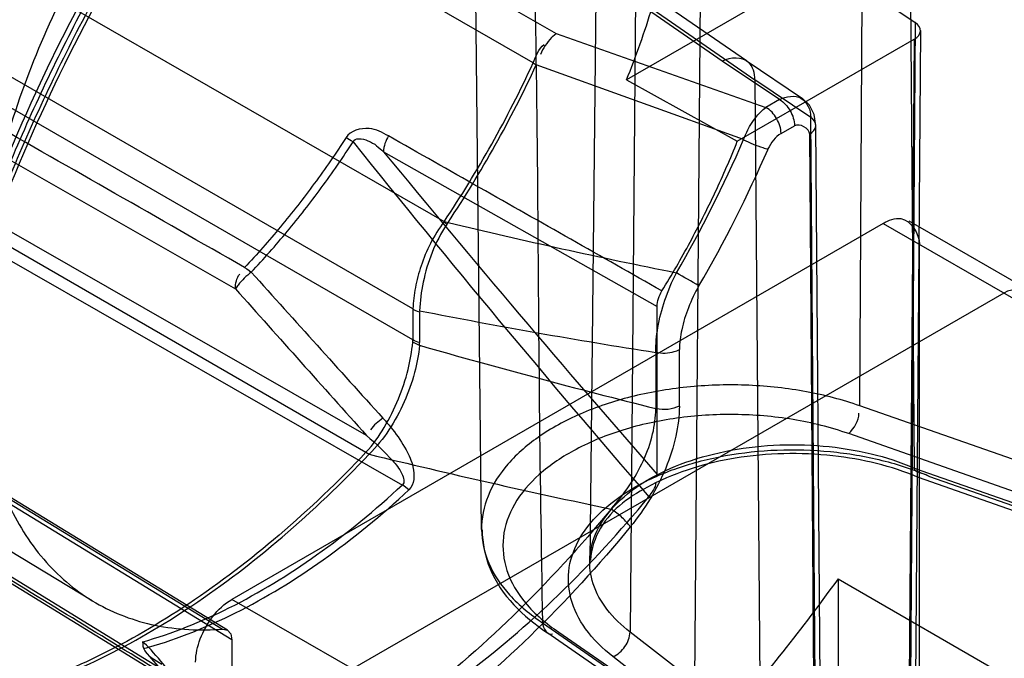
# Model space of a CAD drawing. Header units: millimetres. Extents: x 188 to 1028, y 131 to 1566.
# Tile 168 of 256: x 690 to 701, y 920 to 928. Entities that reach past the tile are written whole.
import ezdxf

# ---------------------------------------------------------------- set-up
doc = ezdxf.new("R2010")
doc.units = ezdxf.units.MM
doc.header["$LTSCALE"] = 110.325218
doc.layers.get('0').update_dxf_attribs({"linetype": 'CONTINUOUS'})

msp = doc.modelspace()

# ---------------------------------------------------------------- linework, layer by layer
at = {"color": 7, "linetype": 'CONTINUOUS'}
for p, q in [((699.582, 923.263), (699.65, 935.577)), ((700.128, 934.728), (700.22, 922.533)), ((696.547, 933.689), (696.416, 921.44)), ((696.993, 932.904), (696.889, 920.609)), ((697.747, 932.321), (697.645, 920.024)), ((690.045, 931.078), (696.021, 927.628)), ((695.752, 927.285), (689.759, 930.745)), ((695.147, 921.812), (695.058, 930.149)), ((697.97, 927.307), (695.378, 929.098)), ((695.662, 929.102), (698.253, 927.311)), ((688.501, 928.999), (694.709, 925.423)), ((695.761, 928.879), (698.353, 927.088)), ((699.21, 928.449), (696.847, 927.085)), ((699.21, 928.449), (700.233, 927.758)), ((694.343, 924.402), (688.155, 927.97)), ((700.233, 927.758), (700.162, 918.325)), ((696.021, 927.628), (698.482, 926.763)), ((700.293, 927.664), (700.222, 918.231)), ((694.343, 924.035), (688.155, 927.608)), ((698.146, 926.365), (700.22, 927.562)), ((700.22, 927.562), (700.148, 918.131)), ((698.641, 926.855), (697.97, 927.307)), ((698.25, 927.313), (698.911, 926.867)), ((687.697, 927.241), (692.262, 924.635)), ((698.22, 926.385), (695.789, 927.261)), ((696.847, 927.085), (698.146, 926.365)), ((698.353, 927.088), (698.419, 918.951)), ((699.008, 926.646), (698.353, 927.088)), ((698.641, 926.855), (698.482, 926.763)), ((699.07, 918.511), (699.008, 926.646)), ((698.659, 926.457), (698.817, 926.548)), ((699.13, 918.418), (699.068, 926.552)), ((699.057, 918.317), (698.995, 926.448)), ((687.588, 926.3), (693.793, 922.718)), ((693.999, 926.242), (697.206, 924.426)), ((693.799, 922.916), (688.695, 925.837)), ((682.692, 925.762), (690.582, 920.978)), ((684.262, 925.445), (692.112, 920.645)), ((692.171, 920.632), (684.32, 925.432)), ((700.157, 925.432), (701.571, 924.615)), ((692.221, 920.519), (684.37, 925.319)), ((688.852, 925.406), (694.22, 922.334)), ((699.857, 925.402), (692.22, 920.993)), ((699.857, 925.402), (701.696, 924.341)), ((700.281, 916.339), (700.281, 925.157)), ((701.271, 924.586), (693.635, 920.177)), ((694.343, 924.397), (694.343, 924.035)), ((697.206, 922.457), (697.206, 924.426)), ((694.422, 924.366), (694.422, 924.005)), ((694.42, 923.972), (694.342, 924.008)), ((685.333, 923.896), (692.221, 919.673)), ((697.192, 923.892), (697.192, 923.23)), ((697.467, 923.26), (697.467, 923.923)), ((692.271, 919.56), (685.608, 923.646)), ((706.424, 920.863), (699.582, 923.263)), ((706.269, 920.546), (699.452, 922.937)), ((693.793, 922.718), (693.829, 922.695)), ((700.221, 922.533), (706.213, 920.431)), ((700.401, 922.435), (706.393, 920.335)), ((694.297, 922.278), (694.22, 922.335)), ((706.277, 920.314), (700.27, 922.422)), ((699.327, 921.235), (699.327, 917.657)), ((699.327, 921.235), (701.448, 920.01)), ((693.635, 920.177), (692.22, 920.993)), ((695.862, 920.717), (698.419, 918.951)), ((698.469, 918.839), (695.912, 920.606)), ((696.054, 920.608), (698.61, 918.842)), ((697.645, 920.024), (696.889, 920.609)), ((692.221, 920.519), (692.221, 919.673)), ((692.502, 918.886), (691.209, 920.382)), ((697.449, 919.732), (696.688, 920.321))]:
    msp.add_line(p, q, dxfattribs=at)
for points in [[(695.968, 927.583), (695.983, 927.6), (696.002, 927.615), (696.021, 927.628)], [(695.752, 927.285), (695.764, 927.277), (695.776, 927.269), (695.789, 927.262)], [(699.068, 926.552), (699.048, 926.68), (698.993, 926.788), (698.91, 926.868)], [(694.709, 925.423), (694.723, 925.419), (694.74, 925.418), (694.755, 925.414)], [(694.709, 925.423), (694.719, 925.412), (694.729, 925.4), (694.74, 925.39)], [(692.37, 924.885), (692.396, 924.869), (692.422, 924.851), (692.448, 924.83)], [(694.343, 924.397), (694.367, 924.385), (694.394, 924.374), (694.422, 924.366)], [(692.114, 920.645), (692.17, 920.632), (692.207, 920.589), (692.221, 920.519)], [(691.245, 920.432), (691.22, 920.456), (691.196, 920.476), (691.172, 920.493)], [(691.172, 920.493), (691.176, 920.468), (691.178, 920.443), (691.184, 920.42)], [(691.184, 920.42), (691.2, 920.42), (691.221, 920.424), (691.245, 920.432)]]:
    msp.add_lwpolyline(points, dxfattribs=at)
for centre, radius, start, end in [((687.031, 931.038), 10.582, 338.0622, 342.9556), ((683.375, 932.997), 13.632, 326.2449, 335.2254), ((683.262, 933.056), 13.802, 326.3787, 335.1777), ((810.588, 1020.228), 149.96, 218.75306, 220.82299), ((684.734, 932.209), 14.69, 329.8169, 336.6406), ((831.462, 1039.458), 178.084, 219.47495, 221.07124), ((684.635, 932.266), 15.11, 329.8171, 336.6405), ((694.435, 925.601), 0.371, 325.2104, 329.5667), ((710.758, 991.638), 68.13, 256.41516, 258.72065), ((1269.645, 1443.851), 776.234, 221.962154, 222.13229), ((675.307, 886.565), 44.195, 59.5626, 59.9588), ((1096.823, 1284.749), 541.619, 221.67342, 221.91733), ((708.005, 993.154), 70.104, 258.82789, 261.12711), ((694.046, 924.035), 0.298, 354.8376, 0.0272), ((694.015, 924.004), 0.407, 355.4817, 0.018), ((718.059, 1006.648), 85.988, 254.04328, 255.95508), ((715.175, 1010.373), 90.239, 256.3169, 258.16416)]:
    msp.add_arc(centre, radius, start, end, dxfattribs=at)
msp.add_ellipse((700.043, 927.664), major_axis=(0.25, 0), ratio=0.577342, start_param=-0.785432, end_param=0.7075, dxfattribs=at)
for points, knots in [([(684.971, 923.459), (685.017, 923.785), (685.13, 924.438), (685.359, 925.423), (685.649, 926.412), (685.998, 927.41), (686.401, 928.396), (686.861, 929.38), (687.366, 930.336), (687.923, 931.278), (688.517, 932.177), (689.149, 933.04), (689.81, 933.86), (690.504, 934.629), (691.229, 935.353), (691.966, 936.013), (692.727, 936.615), (693.489, 937.143), (694.262, 937.603), (695.028, 937.986), (695.792, 938.292), (696.541, 938.518), (697.276, 938.662), (697.987, 938.722), (698.672, 938.698), (699.114, 938.625), (699.327, 938.575)], [0, 0, 0, 0, 0.043353, 0.087511, 0.133391, 0.179357, 0.227041, 0.273998, 0.322623, 0.369728, 0.418498, 0.464783, 0.510896, 0.557446, 0.601526, 0.646128, 0.687972, 0.729502, 0.76847, 0.806611, 0.842418, 0.877036, 0.909703, 0.941088, 0.97108, 1, 1, 1, 1]), ([(705.514, 930.619), (705.514, 931.167), (705.443, 932.219), (705.088, 933.69), (704.493, 934.946), (703.666, 935.948), (702.624, 936.657), (701.405, 937.039), (700.061, 937.086), (698.636, 936.81), (697.165, 936.227), (695.683, 935.358), (694.226, 934.224), (692.831, 932.857), (691.532, 931.291), (690.365, 929.566), (689.363, 927.733), (688.55, 925.836), (687.949, 923.926), (687.575, 922.049), (687.483, 920.808), (687.483, 920.209)], [0, 0, 0, 0, 0.051207, 0.097984, 0.140578, 0.179831, 0.217935, 0.256582, 0.297574, 0.342236, 0.391225, 0.444646, 0.50217, 0.563148, 0.626718, 0.691871, 0.757376, 0.821564, 0.884232, 0.944043, 1, 1, 1, 1]), ([(706.928, 930.211), (706.928, 930.786), (706.853, 931.889), (706.476, 933.431), (705.846, 934.743), (704.969, 935.785), (703.867, 936.514), (702.58, 936.896), (701.164, 936.924), (699.666, 936.611), (698.121, 935.975), (696.568, 935.037), (695.044, 933.822), (693.588, 932.362), (692.238, 930.694), (691.035, 928.868), (690.009, 926.93), (689.186, 924.932), (688.591, 922.923), (688.351, 921.573), (688.277, 920.911)], [0, 0, 0, 0, 0.05418, 0.103612, 0.14857, 0.190024, 0.230301, 0.271221, 0.314744, 0.362247, 0.414406, 0.471305, 0.532561, 0.597461, 0.665059, 0.734189, 0.803043, 0.871257, 0.937334, 1, 1, 1, 1]), ([(688.275, 921.087), (688.349, 921.75), (688.592, 923.105), (689.192, 925.103), (690.013, 927.075), (691.037, 928.989), (692.222, 930.766), (693.545, 932.384), (694.911, 933.746), (696.323, 934.877), (697.738, 935.759), (699.189, 936.401), (700.626, 936.759), (702.004, 936.803), (703.277, 936.517), (704.409, 935.885), (705.372, 934.884), (706.083, 933.536), (706.495, 931.926), (706.575, 930.791), (706.575, 930.211)], [0, 0, 0, 0, 0.064048, 0.131637, 0.199846, 0.268733, 0.339652, 0.404497, 0.469026, 0.524434, 0.577792, 0.628567, 0.676144, 0.718982, 0.759784, 0.799804, 0.841609, 0.891332, 0.944312, 1, 1, 1, 1]), ([(688.349, 920.986), (688.488, 922.24), (689.103, 924.812), (690.753, 928.46), (693.03, 931.776), (695.717, 934.444), (698.575, 936.22), (701.399, 936.96), (703.188, 936.563), (703.882, 936.162)], [0, 0, 0, 0, 0.15549, 0.322841, 0.490906, 0.648341, 0.78619, 0.90124, 1, 1, 1, 1]), ([(688.19, 919.801), (688.19, 920.396), (688.281, 921.631), (688.652, 923.503), (689.252, 925.413), (690.065, 927.315), (691.071, 929.158), (692.246, 930.893), (693.554, 932.467), (694.957, 933.837), (696.418, 934.969), (697.9, 935.833), (699.367, 936.409), (700.785, 936.679), (702.12, 936.629), (703.331, 936.248), (704.368, 935.544), (705.194, 934.546), (705.791, 933.293), (706.149, 931.818), (706.221, 930.762), (706.221, 930.211)], [0, 0, 0, 0, 0.055603, 0.115216, 0.177873, 0.242236, 0.308083, 0.373666, 0.437632, 0.49887, 0.556467, 0.6098, 0.658579, 0.702954, 0.743652, 0.782039, 0.819943, 0.859065, 0.901617, 0.948494, 1, 1, 1, 1]), ([(686.35, 925.17), (686.593, 925.921), (687.162, 927.413), (688.224, 929.571), (689.485, 931.631), (690.91, 933.541), (691.969, 934.707), (692.519, 935.251)], [0, 0, 0, 0, 0.198472, 0.4011, 0.604493, 0.805223, 1, 1, 1, 1]), ([(690.351, 931.901), (690.23, 931.494), (689.936, 930.693), (689.356, 929.541), (688.65, 928.463), (688.098, 927.801), (687.806, 927.494)], [0, 0, 0, 0, 0.248188, 0.497647, 0.752443, 1, 1, 1, 1]), ([(692.114, 930.836), (691.831, 930.531), (691.296, 929.88), (690.604, 928.817), (690.03, 927.686), (689.733, 926.897), (689.611, 926.5)], [0, 0, 0, 0, 0.247009, 0.500002, 0.752996, 1, 1, 1, 1]), ([(687.483, 920.209), (687.483, 919.66), (687.554, 918.609), (687.909, 917.137), (688.504, 915.882), (689.332, 914.88), (690.373, 914.171), (691.593, 913.789), (692.936, 913.741), (694.362, 914.018), (695.833, 914.6), (697.314, 915.47), (698.771, 916.603), (700.166, 917.97), (701.465, 919.537), (702.632, 921.262), (703.635, 923.095), (704.447, 924.992), (705.048, 926.902), (705.422, 928.779), (705.514, 930.02), (705.514, 930.619)], [0, 0, 0, 0, 0.051207, 0.097984, 0.140578, 0.179831, 0.217935, 0.256582, 0.297574, 0.342236, 0.391225, 0.444646, 0.50217, 0.563148, 0.626718, 0.691871, 0.757376, 0.821564, 0.884232, 0.944043, 1, 1, 1, 1]), ([(706.221, 930.211), (706.221, 929.615), (706.13, 928.381), (705.759, 926.509), (705.16, 924.598), (704.347, 922.697), (703.34, 920.854), (702.165, 919.119), (700.858, 917.544), (699.455, 916.174), (697.993, 915.043), (696.511, 914.178), (695.044, 913.602), (693.626, 913.332), (692.292, 913.383), (691.081, 913.763), (690.044, 914.467), (689.217, 915.465), (688.62, 916.718), (688.262, 918.193), (688.19, 919.249), (688.19, 919.801)], [0, 0, 0, 0, 0.055603, 0.115216, 0.177873, 0.242236, 0.308083, 0.373666, 0.437632, 0.49887, 0.556467, 0.6098, 0.658579, 0.702954, 0.743652, 0.782039, 0.819943, 0.859065, 0.901617, 0.948494, 1, 1, 1, 1]), ([(706.575, 930.211), (706.575, 929.91), (706.552, 929.297), (706.456, 928.362), (706.295, 927.399), (706.069, 926.409), (705.78, 925.401), (705.434, 924.405), (705.04, 923.433), (704.608, 922.495), (704.132, 921.578), (703.611, 920.677), (703.044, 919.795), (702.427, 918.928), (701.77, 918.095), (701.059, 917.283), (700.303, 916.51), (699.502, 915.784), (698.678, 915.128), (697.848, 914.557), (697.025, 914.077), (696.228, 913.693), (695.452, 913.398), (694.697, 913.188), (693.953, 913.061), (693.242, 913.022), (692.575, 913.067), (691.944, 913.191), (691.339, 913.399), (690.786, 913.686), (690.295, 914.036), (689.86, 914.441), (689.468, 914.913), (689.121, 915.455), (688.824, 916.059), (688.58, 916.725), (688.392, 917.445), (688.308, 917.946), (688.275, 918.204)], [0, 0, 0, 0, 0.028742, 0.058594, 0.089811, 0.121971, 0.155623, 0.189983, 0.222731, 0.255829, 0.288608, 0.321453, 0.355267, 0.388855, 0.423064, 0.456722, 0.491978, 0.526268, 0.56006, 0.592564, 0.622466, 0.651027, 0.676984, 0.701717, 0.725893, 0.748947, 0.769628, 0.789642, 0.810218, 0.830561, 0.848967, 0.867632, 0.88723, 0.907494, 0.928989, 0.951459, 0.975167, 1, 1, 1, 1]), ([(688.277, 917.974), (688.345, 917.445), (688.553, 916.44), (689.138, 915.083), (689.97, 913.988), (691.032, 913.199), (692.287, 912.751), (693.684, 912.658), (695.172, 912.91), (696.714, 913.489), (698.27, 914.375), (699.803, 915.542), (701.273, 916.959), (702.643, 918.59), (703.877, 920.392), (704.937, 922.313), (705.797, 924.302), (706.435, 926.308), (706.831, 928.279), (706.928, 929.582), (706.928, 930.211)], [0, 0, 0, 0, 0.050058, 0.095659, 0.137659, 0.177594, 0.218113, 0.260954, 0.307592, 0.358803, 0.414739, 0.47508, 0.539155, 0.606048, 0.67468, 0.743811, 0.811633, 0.877818, 0.940973, 1, 1, 1, 1]), ([(695.761, 928.879), (695.777, 927.969), (695.806, 926.154), (695.818, 923.433), (695.846, 921.623), (695.862, 920.717)], [0, 0, 0, 0, 0.334727, 0.667098, 1, 1, 1, 1]), ([(692.37, 924.885), (691.863, 925.175), (690.85, 925.755), (689.328, 926.622), (688.314, 927.202), (687.807, 927.493)], [0, 0, 0, 0, 0.33319, 0.66657, 1, 1, 1, 1]), ([(698.353, 927.088), (698.352, 927.16), (698.301, 927.362), (698.063, 927.352), (697.97, 927.307)], [0, 0, 0, 0, 0.410572, 1, 1, 1, 1]), ([(698.641, 926.855), (698.715, 926.895), (698.925, 926.926), (699.007, 926.729), (699.008, 926.646)], [0, 0, 0, 0, 0.505981, 1, 1, 1, 1]), ([(698.641, 926.855), (698.693, 926.824), (698.776, 926.729), (698.817, 926.609), (698.817, 926.548)], [0, 0, 0, 0, 0.499999, 1, 1, 1, 1]), ([(698.22, 926.384), (698.234, 926.424), (698.297, 926.565), (698.391, 926.697), (698.482, 926.763)], [0, 0, 0, 0, 0.27025, 1, 1, 1, 1]), ([(698.659, 926.457), (698.659, 926.518), (698.618, 926.637), (698.535, 926.733), (698.482, 926.763)], [0, 0, 0, 0, 0.500001, 1, 1, 1, 1]), ([(698.995, 926.448), (699.03, 926.469), (699.1, 926.542), (699.04, 926.624), (699.008, 926.646)], [0, 0, 0, 0, 0.511352, 1, 1, 1, 1]), ([(694.057, 926.428), (693.986, 926.468), (693.827, 926.552), (693.611, 926.489), (693.559, 926.408)], [0, 0, 0, 0, 0.456678, 1, 1, 1, 1]), ([(693.559, 926.408), (693.44, 926.225), (693.194, 925.868), (692.797, 925.36), (692.515, 925.039), (692.37, 924.885)], [0, 0, 0, 0, 0.338064, 0.672008, 1, 1, 1, 1]), ([(692.448, 924.83), (692.593, 924.985), (692.877, 925.306), (693.275, 925.817), (693.522, 926.175), (693.641, 926.358)], [0, 0, 0, 0, 0.327795, 0.661819, 1, 1, 1, 1]), ([(693.641, 926.358), (693.66, 926.413), (693.866, 926.378), (693.941, 926.291), (693.999, 926.242)], [0, 0, 0, 0, 0.437912, 1, 1, 1, 1]), ([(697.263, 924.61), (696.907, 924.812), (696.195, 925.216), (695.126, 925.821), (694.413, 926.226), (694.057, 926.428)], [0, 0, 0, 0, 0.333293, 0.666629, 1, 1, 1, 1]), ([(697.263, 924.61), (697.378, 924.798), (697.597, 925.178), (697.892, 925.764), (698.066, 926.164), (698.146, 926.365)], [0, 0, 0, 0, 0.335122, 0.669179, 1, 1, 1, 1]), ([(698.22, 926.384), (698.292, 926.347), (698.388, 926.308), (698.486, 926.279), (698.506, 926.275)], [0, 0, 0, 0, 0.801066, 1, 1, 1, 1]), ([(699.857, 925.402), (699.919, 925.438), (700.127, 925.529), (700.281, 925.281), (700.281, 925.157)], [0, 0, 0, 0, 0.366154, 1, 1, 1, 1]), ([(694.709, 925.423), (694.649, 925.342), (694.544, 925.175), (694.435, 924.913), (694.368, 924.655), (694.346, 924.485), (694.343, 924.402)], [0, 0, 0, 0, 0.27455, 0.534607, 0.772227, 1, 1, 1, 1]), ([(694.74, 925.39), (694.673, 925.286), (694.557, 925.068), (694.457, 924.723), (694.425, 924.49), (694.422, 924.378)], [0, 0, 0, 0, 0.346153, 0.686202, 1, 1, 1, 1]), ([(692.448, 924.83), (692.391, 924.786), (692.326, 924.723), (692.272, 924.651), (692.262, 924.635)], [0, 0, 0, 0, 0.797364, 1, 1, 1, 1]), ([(697.192, 923.892), (697.19, 923.988), (697.209, 924.196), (697.291, 924.509), (697.38, 924.719), (697.432, 924.823)], [0, 0, 0, 0, 0.297681, 0.639975, 1, 1, 1, 1]), ([(697.696, 924.67), (697.649, 924.587), (697.568, 924.421), (697.49, 924.169), (697.467, 924.001), (697.467, 923.923)], [0, 0, 0, 0, 0.360673, 0.702194, 1, 1, 1, 1]), ([(701.696, 924.341), (701.696, 924.412), (701.671, 924.638), (701.379, 924.648), (701.271, 924.586)], [0, 0, 0, 0, 0.36616, 1, 1, 1, 1]), ([(693.793, 922.718), (693.875, 922.808), (694.019, 923.007), (694.179, 923.338), (694.291, 923.674), (694.331, 923.9), (694.342, 924.008)], [0, 0, 0, 0, 0.254682, 0.517124, 0.771465, 1, 1, 1, 1]), ([(694.42, 923.972), (694.41, 923.864), (694.368, 923.638), (694.248, 923.303), (694.073, 922.976), (693.917, 922.782), (693.829, 922.695)], [0, 0, 0, 0, 0.227241, 0.480036, 0.74228, 1, 1, 1, 1]), ([(697.192, 923.892), (697.262, 923.875), (697.36, 923.88), (697.448, 923.912), (697.467, 923.923)], [0, 0, 0, 0, 0.773364, 1, 1, 1, 1]), ([(692.346, 919.55), (691.612, 920.001), (690.143, 920.902), (687.939, 922.253), (686.47, 923.155), (685.735, 923.606)], [0, 0, 0, 0, 0.333062, 0.666483, 1, 1, 1, 1]), ([(699.582, 923.263), (699.379, 923.334), (698.949, 923.445), (698.281, 923.519), (697.6, 923.502), (696.945, 923.395), (696.349, 923.205), (695.844, 922.939), (695.454, 922.61), (695.204, 922.228), (695.118, 921.81), (695.214, 921.393), (695.474, 921.015), (695.722, 920.811), (695.863, 920.718)], [0, 0, 0, 0, 0.098264, 0.201433, 0.305811, 0.407565, 0.503164, 0.589861, 0.666283, 0.733196, 0.794233, 0.855462, 0.922864, 1, 1, 1, 1]), ([(697.467, 923.26), (697.465, 923.141), (697.435, 922.893), (697.315, 922.525), (697.133, 922.168), (696.977, 921.948), (696.892, 921.844)], [0, 0, 0, 0, 0.229261, 0.480881, 0.740982, 1, 1, 1, 1]), ([(697.467, 923.26), (697.425, 923.24), (697.335, 923.212), (697.241, 923.218), (697.192, 923.23)], [0, 0, 0, 0, 0.481173, 1, 1, 1, 1]), ([(699.452, 922.937), (699.24, 923.01), (698.798, 923.121), (698.117, 923.177), (697.443, 923.136), (696.815, 923), (696.267, 922.78), (695.827, 922.488), (695.519, 922.135), (695.373, 921.731), (695.421, 921.307), (695.66, 920.912), (695.91, 920.706), (696.053, 920.608)], [0, 0, 0, 0, 0.111896, 0.226283, 0.339606, 0.446997, 0.545483, 0.632541, 0.70815, 0.775202, 0.840872, 0.913435, 1, 1, 1, 1]), ([(696.666, 922.052), (696.743, 922.138), (696.886, 922.318), (697.053, 922.615), (697.162, 922.921), (697.19, 923.13), (697.192, 923.23)], [0, 0, 0, 0, 0.26219, 0.52279, 0.772892, 1, 1, 1, 1]), ([(693.992, 923.118), (694.031, 923.075), (694.131, 922.959), (694.257, 922.768), (694.365, 922.541), (694.363, 922.34), (694.297, 922.278)], [0, 0, 0, 0, 0.184282, 0.485849, 0.713478, 1, 1, 1, 1]), ([(693.799, 922.916), (693.907, 922.825), (694.06, 922.675), (694.208, 922.501), (694.253, 922.364), (694.22, 922.335)], [0, 0, 0, 0, 0.569836, 0.824382, 1, 1, 1, 1]), ([(696.7, 922.083), (696.799, 922.189), (697.046, 922.383), (697.49, 922.597), (698.009, 922.743), (698.573, 922.814), (699.149, 922.805), (699.706, 922.717), (700.057, 922.604), (700.22, 922.533)], [0, 0, 0, 0, 0.116575, 0.248975, 0.394496, 0.548339, 0.704598, 0.857065, 1, 1, 1, 1]), ([(693.793, 922.718), (693.47, 922.377), (692.81, 921.744), (691.756, 920.936), (690.686, 920.311), (689.626, 919.884), (688.91, 919.733), (688.565, 919.699)], [0, 0, 0, 0, 0.228809, 0.44494, 0.646079, 0.831012, 1, 1, 1, 1]), ([(688.604, 919.675), (688.948, 919.709), (689.664, 919.861), (690.724, 920.288), (691.793, 920.914), (692.846, 921.722), (693.506, 922.354), (693.829, 922.695)], [0, 0, 0, 0, 0.169024, 0.353979, 0.555119, 0.771229, 1, 1, 1, 1]), ([(696.688, 920.321), (696.568, 920.416), (696.359, 920.615), (696.173, 920.986), (696.15, 921.374), (696.294, 921.742), (696.573, 922.067), (696.967, 922.34), (697.456, 922.552), (698.015, 922.694), (698.619, 922.759), (699.236, 922.74), (699.838, 922.641), (700.22, 922.513), (700.401, 922.435)], [0, 0, 0, 0, 0.076294, 0.141302, 0.201655, 0.263561, 0.332839, 0.411642, 0.499984, 0.596273, 0.69737, 0.800847, 0.902351, 1, 1, 1, 1]), ([(700.266, 922.423), (699.951, 922.559), (699.232, 922.726), (698.149, 922.703), (697.2, 922.417), (696.564, 921.983), (696.433, 921.584), (696.425, 921.453)], [0, 0, 0, 0, 0.235423, 0.497665, 0.733498, 0.911799, 1, 1, 1, 1]), ([(691.172, 920.493), (691.521, 920.593), (692.234, 920.881), (693.258, 921.509), (693.903, 922.041), (694.22, 922.335)], [0, 0, 0, 0, 0.303914, 0.638234, 1, 1, 1, 1]), ([(691.245, 920.432), (691.595, 920.533), (692.309, 920.822), (693.333, 921.451), (693.979, 921.983), (694.297, 922.278)], [0, 0, 0, 0, 0.303955, 0.638291, 1, 1, 1, 1]), ([(689.611, 922.09), (689.725, 921.851), (690.006, 921.412), (690.603, 920.917), (691.329, 920.647), (691.85, 920.624), (692.114, 920.645)], [0, 0, 0, 0, 0.257905, 0.5, 0.742094, 1, 1, 1, 1]), ([(692.608, 918.861), (693.005, 918.986), (693.812, 919.335), (694.966, 920.078), (696.088, 921.04), (696.776, 921.792), (697.108, 922.195)], [0, 0, 0, 0, 0.22017, 0.462217, 0.723606, 1, 1, 1, 1]), ([(696.889, 920.609), (696.788, 920.687), (696.612, 920.855), (696.44, 921.161), (696.396, 921.49), (696.487, 921.813), (696.62, 921.998), (696.7, 922.083)], [0, 0, 0, 0, 0.224436, 0.422642, 0.606452, 0.793498, 1, 1, 1, 1]), ([(696.666, 922.052), (696.307, 921.615), (695.561, 920.799), (694.349, 919.744), (693.101, 918.913), (691.852, 918.331), (691, 918.112), (690.589, 918.057)], [0, 0, 0, 0, 0.228697, 0.445682, 0.647646, 0.832524, 1, 1, 1, 1]), ([(696.892, 921.844), (696.863, 921.881), (696.795, 921.958), (696.714, 922.022), (696.666, 922.052)], [0, 0, 0, 0, 0.457207, 1, 1, 1, 1]), ([(696.892, 921.844), (696.524, 921.396), (695.76, 920.56), (694.519, 919.479), (693.241, 918.629), (691.962, 918.033), (691.09, 917.809), (690.669, 917.752)], [0, 0, 0, 0, 0.228688, 0.445678, 0.64765, 0.832532, 1, 1, 1, 1]), ([(695.154, 921.809), (695.157, 921.653), (695.257, 921.154), (695.636, 920.79), (695.914, 920.605)], [0, 0, 0, 0, 0.314534, 1, 1, 1, 1]), ([(699.327, 921.235), (699.118, 920.944), (698.689, 920.376), (698.009, 919.564), (697.301, 918.805), (696.569, 918.1), (695.822, 917.459), (695.06, 916.881), (694.294, 916.377), (693.521, 915.942), (692.758, 915.586), (691.996, 915.306), (691.256, 915.111), (690.528, 914.995), (689.831, 914.959), (689.163, 915.013), (688.527, 915.147), (687.927, 915.362), (687.364, 915.663), (686.855, 916.04), (686.392, 916.497), (685.988, 917.023), (685.638, 917.623), (685.35, 918.283), (685.122, 919.006), (685.015, 919.511), (684.971, 919.773)], [0, 0, 0, 0, 0.055815, 0.110866, 0.165006, 0.217529, 0.269087, 0.318301, 0.366545, 0.411901, 0.456366, 0.497617, 0.538221, 0.575519, 0.612356, 0.646707, 0.679686, 0.713399, 0.74552, 0.778848, 0.811792, 0.846601, 0.882002, 0.919673, 0.958654, 1, 1, 1, 1]), ([(691.796, 920.258), (691.796, 920.35), (691.84, 920.542), (691.985, 920.799), (692.133, 920.943), (692.22, 920.993)], [0, 0, 0, 0, 0.314241, 0.656303, 1, 1, 1, 1]), ([(696.688, 920.321), (696.745, 920.345), (696.84, 920.43), (696.888, 920.55), (696.889, 920.609)], [0, 0, 0, 0, 0.508653, 1, 1, 1, 1]), ([(692.608, 918.861), (692.456, 919.035), (692.153, 919.384), (691.7, 919.909), (691.397, 920.258), (691.245, 920.432)], [0, 0, 0, 0, 0.333339, 0.666498, 1, 1, 1, 1])]:
    msp.add_open_spline(points, degree=3, knots=knots, dxfattribs=at)
for points in [[(695.968, 927.583), (695.918, 927.521), (695.866, 927.457), (695.84, 927.382)], [(695.752, 927.285), (695.785, 927.362), (695.817, 927.449), (695.883, 927.501)], [(698.995, 926.448), (698.994, 926.516), (698.876, 926.582), (698.817, 926.548)], [(693.641, 926.358), (693.614, 926.375), (693.587, 926.392), (693.559, 926.408)], [(694.057, 926.428), (694.023, 926.372), (693.999, 926.307), (693.999, 926.242)], [(698.659, 926.457), (698.59, 926.417), (698.538, 926.348), (698.506, 926.275)], [(692.262, 924.635), (692.263, 924.695), (692.273, 924.763), (692.314, 924.807)], [(697.206, 924.426), (697.206, 924.491), (697.23, 924.556), (697.263, 924.61)], [(694.422, 924.005), (694.394, 924.011), (694.368, 924.021), (694.343, 924.035)], [(699.452, 922.937), (699.517, 922.999), (699.572, 923.087), (699.572, 923.176)], [(693.992, 923.118), (693.939, 923.078), (693.879, 923.039), (693.846, 922.981)], [(700.221, 922.533), (700.219, 922.473), (700.329, 922.481), (700.379, 922.447)], [(697.108, 922.195), (697.148, 922.244), (697.193, 922.301), (697.193, 922.364)], [(695.862, 920.717), (695.863, 920.659), (695.928, 920.562), (695.981, 920.588)], [(691.184, 920.42), (691.22, 920.332), (691.32, 920.284), (691.401, 920.234)]]:
    msp.add_open_spline(points, degree=3, dxfattribs=at)

doc.saveas('drawing.dxf')
